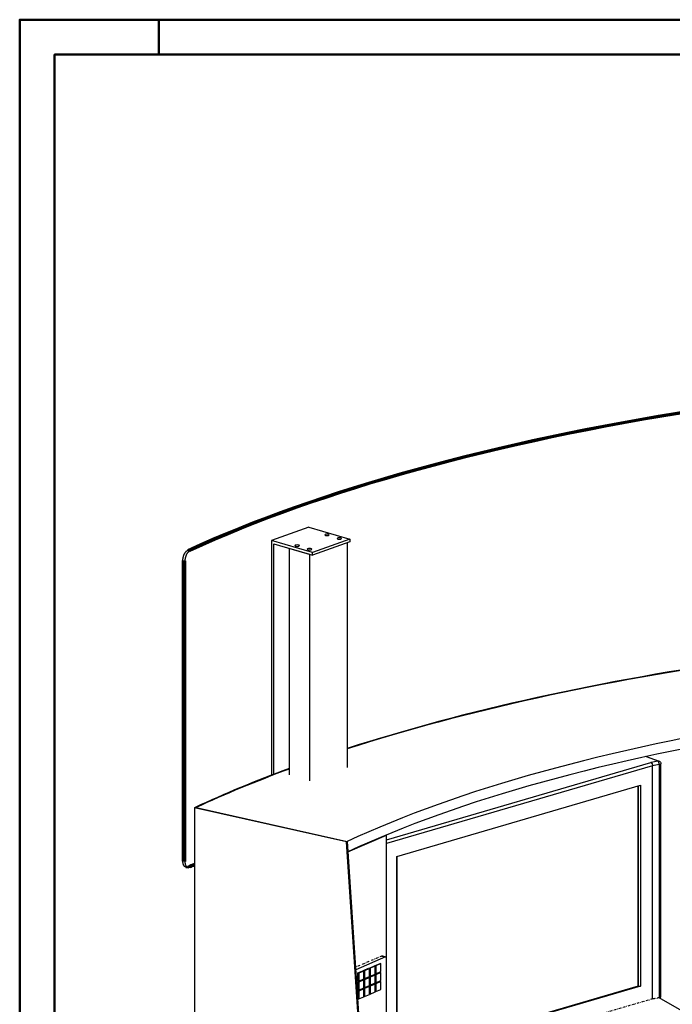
# Model space of a CAD drawing. Extents: x -4471 to 629, y 1975 to 5538.
# Tile 6 of 41: x -4471 to -3300, y 3772 to 5538. Entities that reach past the tile are written whole.
import ezdxf

# ---------------------------------------------------------------- set-up
doc = ezdxf.new("R2010")
doc.units = 0
doc.header["$MEASUREMENT"] = 0
doc.linetypes.add('DASHDOT', pattern=[8.5, 4, -2, 0.5, -2])
doc.layers.get('0').update_dxf_attribs({"linetype": 'CONTINUOUS'})
doc.layers.add('LE_ALL', color=7, linetype='CONTINUOUS', lineweight=50)
doc.layers.add('LE_MIDDLE', color=7, linetype='CONTINUOUS')

msp = doc.modelspace()

# ---------------------------------------------------------------- linework, layer by layer
for p, q in [((-3952.2, 4627.8), (-4019, 4603.7)), ((-3878.9, 4606.5), (-3945.8, 4582.4)), ((-3883.4, 4600.1), (-3883.4, 4197.1)), ((-3950.2, 4173), (-3950.2, 4579)), ((-3812.7, 4067.4), (-3338.3, 4205.9)), ((-3325.4, 4208.3), (-3347.6, 4216.3)), ((-3346.6, 4216.5), (-3323.7, 4208.3)), ((-3320.4, 3785.4), (-3320.4, 4203.6)), ((-3335.3, 4199.9), (-3812.7, 4060.5)), ((-3335.3, 3781.7), (-3335.3, 4199.9)), ((-3323.2, 3783.9), (-3323.2, 4202.1)), ((-3361.4, 3804.6), (-3361.4, 4163.8)), ((-3361.4, 4163.8), (-3361.4, 3804.6)), ((-4157.4, 4124.8), (-4156.3, 4125.3)), ((-3884.5, 4063.6), (-4157.4, 4124.8)), ((-4157.4, 4124.8), (-4157.4, 3533.5)), ((-4154.6, 4125), (-3883.4, 4064.2)), ((-4154.6, 4125), (-3883.4, 4064.2)), ((-3884.5, 4063.6), (-3883.4, 4064.2)), ((-3851.6, 3564.2), (-3884.5, 4063.6)), ((-3812.7, 3602.4), (-3812.7, 4075.5)), ((-3882, 4042.8), (-3882, 4045.8)), ((-3794.4, 4037.5), (-3794.4, 3678.3)), ((-3794.4, 3678.3), (-3794.4, 4037.5)), ((-3814.8, 3857.2), (-3868.2, 3834.3)), ((-3820.7, 3858.9), (-3814.1, 3857.3)), ((-3854, 3832.8), (-3852.4, 3832.4)), ((-3843.7, 3837.2), (-3842.1, 3836.8)), ((-3833.5, 3841.6), (-3831.9, 3841.2)), ((-3864.2, 3828.4), (-3862.6, 3828)), ((-3864.2, 3814.2), (-3862.6, 3813.8)), ((-3854, 3816.7), (-3852.4, 3816.3)), ((-3853.6, 3818.5), (-3852.4, 3818.2)), ((-3843.7, 3821.1), (-3842.1, 3820.7)), ((-3843.3, 3822.9), (-3842.1, 3822.6)), ((-3833.5, 3825.5), (-3831.9, 3825.1)), ((-3833.1, 3827.3), (-3831.9, 3827)), ((-3864.2, 3812.3), (-3862.6, 3812)), ((-3864.2, 3798.2), (-3862.6, 3797.8)), ((-3854, 3800.7), (-3852.4, 3800.3)), ((-3853.6, 3802.4), (-3852.4, 3802.2)), ((-3843.7, 3805), (-3842.1, 3804.7)), ((-3843.3, 3806.8), (-3842.1, 3806.5)), ((-3833.5, 3809.4), (-3831.9, 3809)), ((-3833.1, 3811.2), (-3831.9, 3810.9)), ((-3361.4, 3804.6), (-3794.4, 3678.3)), ((-3361.4, 3804.6), (-3357.2, 3804.6)), ((-3864.2, 3796.3), (-3862.6, 3795.9)), ((-3864.2, 3782.1), (-3862.6, 3781.7)), ((-3853.6, 3786.4), (-3852.4, 3786.1)), ((-3843.3, 3790.8), (-3842.1, 3790.5)), ((-3833.1, 3795.1), (-3831.9, 3794.9)), ((-3278.6, 3758.1), (-3323.6, 3783.8))]:
    msp.add_line(p, q)
for points in [[(-3952.2, 4627.8), (-3878.9, 4606.5), (-3878.9, 4601.7), (-3945.8, 4577.7)], [(-4015.3, 4184.7), (-4015.3, 4597.9), (-3945.8, 4577.7), (-3945.8, 4582.4), (-4019, 4603.7), (-4019, 4183.3)], [(-3950.2, 4579), (-3987.4, 4589.8), (-3987.4, 4183.9)], [(-3338.3, 4205.9), (-3338.2, 4205.8), (-3338.1, 4205.8), (-3338, 4205.7), (-3337.9, 4205.7), (-3337.8, 4205.6), (-3337.7, 4205.5), (-3337.5, 4205.4), (-3337.4, 4205.3), (-3337.3, 4205.2), (-3337.2, 4205), (-3337, 4204.9), (-3336.9, 4204.8), (-3336.8, 4204.6), (-3336.7, 4204.5), (-3336.6, 4204.3), (-3336.5, 4204.1), (-3336.4, 4204.1), (-3336.3, 4203.9), (-3336.2, 4203.7), (-3336.1, 4203.5), (-3336.1, 4203.4), (-3336, 4203.2), (-3335.9, 4203), (-3335.8, 4202.8), (-3335.8, 4202.7), (-3335.7, 4202.5), (-3335.6, 4202.3), (-3335.6, 4202.1), (-3335.6, 4202), (-3335.5, 4201.8), (-3335.4, 4201.6), (-3335.4, 4201.3), (-3335.4, 4201.3), (-3335.3, 4201), (-3335.3, 4200.8), (-3335.3, 4200.6), (-3335.3, 4200.5), (-3335.3, 4200.3), (-3335.3, 4200.1), (-3335.3, 4199.9)], [(-3794.6, 3676.9), (-3794.6, 4037.4), (-3357.2, 4165.1), (-3357.2, 3804.6), (-3794.6, 3676.9), (-3794.4, 3678.3)], [(-3883.4, 4064.2), (-3850.5, 3564.8), (-3850.5, 3536.4)], [(-3882.1, 4045.8), (-3882, 4045.8), (-3812.7, 4075.5), (-3813.8, 4075.7)], [(-3813, 3647.9), (-3813, 3855.1)], [(-3864.2, 3814.2), (-3864.2, 3828.4), (-3855.2, 3832.3), (-3853.6, 3831.9)], [(-3853.6, 3817.7), (-3853.6, 3831.9), (-3862.6, 3828), (-3862.6, 3813.8), (-3853.6, 3817.7)], [(-3854, 3832), (-3854, 3832.8), (-3844.9, 3836.7), (-3843.3, 3836.3)], [(-3843.3, 3822.1), (-3843.3, 3836.3), (-3852.4, 3832.4), (-3852.4, 3818.2), (-3843.3, 3822.1)], [(-3843.7, 3836.4), (-3843.7, 3837.2), (-3834.7, 3841.1), (-3833.1, 3840.7)], [(-3833.1, 3826.5), (-3833.1, 3840.7), (-3842.1, 3836.8), (-3842.1, 3822.6), (-3833.1, 3826.5)], [(-3833.5, 3840.8), (-3833.5, 3841.6), (-3824.5, 3845.5), (-3822.9, 3845.1)], [(-3822.9, 3830.9), (-3822.9, 3845.1), (-3831.9, 3841.2), (-3831.9, 3827), (-3822.9, 3830.9)], [(-3864.2, 3798.2), (-3864.2, 3812.3), (-3855.2, 3816.2), (-3853.6, 3815.8)], [(-3853.6, 3801.6), (-3853.6, 3815.8), (-3862.6, 3812), (-3862.6, 3797.8), (-3853.6, 3801.6)], [(-3854, 3815.9), (-3854, 3816.7), (-3844.9, 3820.6), (-3843.3, 3820.2)], [(-3843.3, 3806), (-3843.3, 3820.2), (-3852.4, 3816.3), (-3852.4, 3802.2), (-3843.3, 3806)], [(-3843.7, 3820.3), (-3843.7, 3821.1), (-3834.7, 3825), (-3833.1, 3824.6)], [(-3833.1, 3810.4), (-3833.1, 3824.6), (-3842.1, 3820.7), (-3842.1, 3806.5), (-3833.1, 3810.4)], [(-3833.5, 3824.7), (-3833.5, 3825.5), (-3824.5, 3829.4), (-3822.9, 3829)], [(-3822.9, 3814.8), (-3822.9, 3829), (-3831.9, 3825.1), (-3831.9, 3810.9), (-3822.9, 3814.8)], [(-3864.2, 3782.1), (-3864.2, 3796.3), (-3855.2, 3800.1), (-3853.6, 3799.7)], [(-3853.6, 3785.6), (-3853.6, 3799.7), (-3862.6, 3795.9), (-3862.6, 3781.7), (-3853.6, 3785.6)], [(-3854, 3799.8), (-3854, 3800.7), (-3844.9, 3804.5), (-3843.3, 3804.1)], [(-3843.3, 3789.9), (-3843.3, 3804.1), (-3852.4, 3800.3), (-3852.4, 3786.1), (-3843.3, 3789.9)], [(-3843.7, 3804.2), (-3843.7, 3805), (-3834.7, 3808.9), (-3833.1, 3808.5)], [(-3833.1, 3794.3), (-3833.1, 3808.5), (-3842.1, 3804.7), (-3842.1, 3790.5), (-3833.1, 3794.3)], [(-3833.5, 3808.6), (-3833.5, 3809.4), (-3824.5, 3813.3), (-3822.9, 3812.9)], [(-3822.9, 3798.7), (-3822.9, 3812.9), (-3831.9, 3809), (-3831.9, 3794.9), (-3822.9, 3798.7)]]:
    msp.add_lwpolyline(points)
msp.add_lwpolyline([(-3323.7, 4208.3, -0.316514), (-3320.4, 4203.6)], format="xyb")
for centre, major_axis, ratio, start_param, end_param in [((-3919.8, 4614), (4, 0), 0.323677, 0, 3.141593), ((-3919.8, 4614), (4, 0), 0.323677, 3.141593, 6.283185), ((-3897.5, 4607.5), (4, 0), 0.323677, 0, 3.141593), ((-3973.3, 4594.7), (4, 0), 0.323677, 6.283185, 9.424778), ((-3973.3, 4594.7), (4, 0), 0.323677, 3.141593, 6.283185), ((-3897.5, 4607.5), (4, 0), 0.323677, 3.141593, 6.283185), ((-3951, 4588.3), (4, 0), 0.323677, 0, 3.141593), ((-3951, 4588.3), (4, 0), 0.323677, 3.141593, 6.283185), ((-2207.5, 3687.6), (2372, 0), 0.323677, 1.981852, 2.35535), ((-2207.5, 3687.6), (2370, 0), 0.323677, 1.98222, 2.356193), ((-2207.5, 3687.6), (2370, 0), 0.323677, 1.98222, 2.356193), ((-2207.5, 3687.6), (2040, 0), 0.323677, 0.503466, 2.534813), ((-2207.5, 3668.7), (2040, 0), 0.323677, 0.504763, 2.533775), ((-3279.4, 4177.7), (105, 0), 0.323677, 2.023477, 2.166241), ((-3325.4, 4203.6), (-1.69, -4.71), 0.702694, 3.141593, 3.613884), ((-3325.4, 4203.6), (0.78, -4.94), 0.413832, 1.207292, 2.778089), ((-3325.4, 4203.6), (5, 0), 0.323677, 5.165069, 6.283185), ((-2207.5, 3687.6), (2372, 0), 0.323677, 2.41942, 2.534951), ((-2207.5, 3687.6), (2370, 0), 0.323677, 2.420379, 2.53495), ((-2207.5, 3687.6), (2370, 0), 0.323677, 2.420379, 2.53495), ((-3279.4, 4173), (100, 0), 0.323677, 2.023477, 2.16282), ((-2207.5, 3195.6), (2000, 0), 0.323677, 0.503485, 2.534794)]:
    msp.add_ellipse(centre, major_axis=major_axis, ratio=ratio, start_param=start_param, end_param=end_param)
at = {"layer": 'LE_ALL', "color": 1}
msp.add_line((-4221.2, 5475.4), (-4221.2, 5537.9), dxfattribs=at)
at = {"layer": 'LE_ALL'}
for p, q in [((-4178.3, 4028.9), (-4178.3, 4568.2)), ((-4168.9, 4017.3), (-4173, 4018.3))]:
    msp.add_line(p, q, dxfattribs=at)
at = {"layer": 'LE_ALL', "color": 10}
for points in [[(-4471.2, 1975.4), (628.8, 1975.4), (628.8, 5537.9), (-4471.2, 5537.9), (-4471.2, 1975.4)], [(-4408.7, 2037.9), (566.3, 2037.9), (566.3, 5475.4), (-4408.7, 5475.4), (-4408.7, 2037.9)]]:
    msp.add_lwpolyline(points, dxfattribs=at)
at = {"layer": 'LE_ALL'}
msp.add_lwpolyline([(-4174.2, 4028), (-4174.2, 4567.3)], dxfattribs=at)
for centre, major_axis, start_param, end_param in [((-2207.5, 4140.9), (2396.9, 0), 0.508431, 2.529848), ((-2207.5, 4140.9), (2391.9, 0), 0.508444, 2.529835), ((-2207.5, 3573.2), (2396.9, 0), 2.52097, 2.529848), ((-2207.5, 3573.2), (2391.9, 0), 2.5239, 2.529835)]:
    msp.add_ellipse(centre, major_axis=major_axis, ratio=0.323677, start_param=start_param, end_param=end_param, dxfattribs=at)
at = {"layer": 'LE_MIDDLE', "color": 1, "linetype": 'DASHDOT'}
for p, q in [((-4169.7, 4586.4), (-4165.6, 4585.5)), ((-4178.3, 4568.2), (-4174.2, 4567.3)), ((-4174.2, 4028), (-4178.3, 4028.9)), ((-4165.6, 4017.8), (-4169.7, 4018.7)), ((-3821.4, 3858.8), (-3868.5, 3838.6)), ((-3335.3, 3781.7), (-3812.7, 3642.3))]:
    msp.add_line(p, q, dxfattribs=at)
for points in [[(-4178.3, 4568.2), (-4178.3, 4568.6), (-4178.3, 4569), (-4178.3, 4569.4), (-4178.2, 4569.8), (-4178.2, 4570.3), (-4178.2, 4570.7), (-4178.2, 4570.8), (-4178.1, 4571.2), (-4178.1, 4571.7), (-4178, 4572.1), (-4178, 4572.2), (-4177.9, 4572.7), (-4177.8, 4573.1), (-4177.7, 4573.5), (-4177.7, 4573.6), (-4177.6, 4574.1), (-4177.5, 4574.5), (-4177.4, 4574.9), (-4177.4, 4575), (-4177.3, 4575.5), (-4177.1, 4575.9), (-4177, 4576.3), (-4177, 4576.4), (-4176.8, 4576.8), (-4176.7, 4577.2), (-4176.6, 4577.6), (-4176.5, 4577.7), (-4176.4, 4578.1), (-4176.2, 4578.5), (-4176.1, 4578.8), (-4175.9, 4579.2), (-4175.7, 4579.6), (-4175.6, 4579.9), (-4175.4, 4580.2), (-4175.2, 4580.6), (-4175.1, 4580.8), (-4174.9, 4581.2), (-4174.7, 4581.5), (-4174.5, 4581.8), (-4174.3, 4582.1), (-4174.1, 4582.4), (-4173.9, 4582.6), (-4173.7, 4582.9), (-4173.5, 4583.2), (-4173.3, 4583.4), (-4173.1, 4583.7), (-4172.9, 4583.9), (-4172.7, 4584.2), (-4172.5, 4584.4), (-4172.3, 4584.6), (-4172.1, 4584.8), (-4172, 4584.8), (-4171.8, 4585), (-4171.6, 4585.2), (-4171.4, 4585.3), (-4171.4, 4585.4), (-4171.2, 4585.5), (-4170.9, 4585.7), (-4170.7, 4585.8), (-4170.7, 4585.9), (-4170.5, 4586), (-4170.3, 4586.1), (-4170.1, 4586.2), (-4169.9, 4586.3), (-4169.7, 4586.4)], [(-4174.2, 4567.3), (-4174.2, 4567.7), (-4174.2, 4568.1), (-4174.2, 4568.5), (-4174.1, 4568.9), (-4174.1, 4569.3), (-4174.1, 4569.8), (-4174, 4569.9), (-4174, 4570.3), (-4173.9, 4570.7), (-4173.9, 4571.2), (-4173.9, 4571.3), (-4173.8, 4571.7), (-4173.7, 4572.2), (-4173.6, 4572.6), (-4173.6, 4572.7), (-4173.5, 4573.1), (-4173.4, 4573.6), (-4173.3, 4574), (-4173.3, 4574.1), (-4173.2, 4574.5), (-4173, 4575), (-4172.9, 4575.4), (-4172.9, 4575.5), (-4172.7, 4575.9), (-4172.6, 4576.3), (-4172.4, 4576.7), (-4172.4, 4576.8), (-4172.2, 4577.2), (-4172.1, 4577.6), (-4172, 4577.9), (-4171.8, 4578.3), (-4171.6, 4578.6), (-4171.5, 4578.9), (-4171.3, 4579.3), (-4171.1, 4579.6), (-4171, 4579.9), (-4170.8, 4580.2), (-4170.6, 4580.6), (-4170.4, 4580.8), (-4170.2, 4581.1), (-4170, 4581.4), (-4169.8, 4581.7), (-4169.6, 4582), (-4169.4, 4582.3), (-4169.2, 4582.5), (-4169, 4582.8), (-4168.8, 4583), (-4168.6, 4583.2), (-4168.4, 4583.5), (-4168.2, 4583.7), (-4167.9, 4583.9), (-4167.9, 4583.9), (-4167.7, 4584.1), (-4167.5, 4584.3), (-4167.3, 4584.4), (-4167.3, 4584.5), (-4167, 4584.6), (-4166.8, 4584.8), (-4166.6, 4584.9), (-4166.6, 4584.9), (-4166.4, 4585.1), (-4166.2, 4585.2), (-4166, 4585.3), (-4165.8, 4585.4), (-4165.6, 4585.5)], [(-4173, 4018.3), (-4173.2, 4018.3), (-4173.4, 4018.3), (-4173.5, 4018.4), (-4173.6, 4018.4), (-4173.7, 4018.5), (-4173.9, 4018.6), (-4174.1, 4018.6), (-4174.2, 4018.7), (-4174.4, 4018.8), (-4174.5, 4018.9), (-4174.7, 4019), (-4174.8, 4019.1), (-4175, 4019.2), (-4175.1, 4019.3), (-4175.3, 4019.5), (-4175.4, 4019.6), (-4175.5, 4019.7), (-4175.7, 4019.9), (-4175.8, 4020), (-4175.9, 4020.2), (-4176.1, 4020.4), (-4176.2, 4020.5), (-4176.3, 4020.7), (-4176.4, 4020.9), (-4176.5, 4021.1), (-4176.6, 4021.2), (-4176.7, 4021.4), (-4176.8, 4021.7), (-4177, 4021.9), (-4177, 4022), (-4177.1, 4022.2), (-4177.2, 4022.5), (-4177.3, 4022.7), (-4177.3, 4022.8), (-4177.4, 4023.1), (-4177.5, 4023.3), (-4177.6, 4023.5), (-4177.6, 4023.7), (-4177.7, 4024), (-4177.8, 4024.3), (-4177.9, 4024.6), (-4177.9, 4024.9), (-4178, 4025.3), (-4178, 4025.6), (-4178.1, 4026), (-4178.1, 4026.3), (-4178.2, 4026.7), (-4178.2, 4027), (-4178.2, 4027.4), (-4178.3, 4027.8), (-4178.3, 4028.1), (-4178.3, 4028.5), (-4178.3, 4028.9)], [(-4165.6, 4017.8), (-4165.8, 4017.7), (-4166, 4017.6), (-4166.2, 4017.6), (-4166.4, 4017.5), (-4166.6, 4017.4), (-4166.7, 4017.4), (-4166.9, 4017.3), (-4167.1, 4017.3), (-4167.3, 4017.3), (-4167.4, 4017.3), (-4167.6, 4017.2), (-4167.8, 4017.2), (-4168, 4017.2), (-4168.1, 4017.2), (-4168.3, 4017.2), (-4168.5, 4017.3), (-4168.7, 4017.3), (-4168.8, 4017.3), (-4168.9, 4017.3), (-4169.1, 4017.4), (-4169.3, 4017.4), (-4169.4, 4017.5), (-4169.5, 4017.5), (-4169.6, 4017.6), (-4169.8, 4017.6), (-4169.9, 4017.7), (-4170.1, 4017.8), (-4170.3, 4017.9), (-4170.4, 4018), (-4170.6, 4018.1), (-4170.7, 4018.2), (-4170.9, 4018.3), (-4171, 4018.4), (-4171.1, 4018.6), (-4171.3, 4018.7), (-4171.4, 4018.8), (-4171.6, 4019), (-4171.7, 4019.1), (-4171.8, 4019.3), (-4171.9, 4019.5), (-4172, 4019.6), (-4172.2, 4019.8), (-4172.3, 4020), (-4172.4, 4020.2), (-4172.5, 4020.3), (-4172.6, 4020.5), (-4172.7, 4020.7), (-4172.8, 4021), (-4172.9, 4021), (-4173, 4021.3), (-4173.1, 4021.5), (-4173.2, 4021.8), (-4173.2, 4021.9), (-4173.3, 4022.1), (-4173.4, 4022.4), (-4173.5, 4022.6), (-4173.5, 4022.7), (-4173.6, 4023), (-4173.7, 4023.4), (-4173.7, 4023.7), (-4173.8, 4024), (-4173.9, 4024.4), (-4173.9, 4024.7), (-4174, 4025), (-4174, 4025.4), (-4174.1, 4025.7), (-4174.1, 4026.1), (-4174.1, 4026.5), (-4174.2, 4026.8), (-4174.2, 4027.2), (-4174.2, 4027.6), (-4174.2, 4028)], [(-4169.7, 4018.7), (-4169.9, 4018.6), (-4170.1, 4018.5), (-4170.3, 4018.5), (-4170.5, 4018.4), (-4170.7, 4018.3), (-4170.8, 4018.3), (-4171, 4018.3), (-4171.2, 4018.2), (-4171.4, 4018.2), (-4171.5, 4018.2), (-4171.7, 4018.2), (-4171.9, 4018.2), (-4172.1, 4018.2), (-4172.3, 4018.2), (-4172.4, 4018.2), (-4172.6, 4018.2), (-4172.8, 4018.2), (-4172.9, 4018.2), (-4173, 4018.3)], [(-3821.4, 3858.8), (-3814.8, 3857.2)]]:
    msp.add_lwpolyline(points, dxfattribs=at)
for centre, major_axis, ratio, start_param, end_param in [((-3821.4, 3856), (-0.71, -2.91), 0.570178, 3.141583, 3.546569), ((-3814.8, 3854.3), (-0.71, -2.91), 0.570205, 3.141593, 3.546579), ((-3814.8, 3854.3), (-0.71, -2.91), 0.570205, 1.975783, 3.141593), ((-2207.5, 3195.6), (1950, 0), 0.323677, 0.508639, 2.52964), ((-3279.4, 3754.8), (100, 0), 0.323677, 2.023477, 2.16282), ((-3325.4, 3785.4), (5, 0), 0.323677, 5.165069, 6.283185)]:
    msp.add_ellipse(centre, major_axis=major_axis, ratio=ratio, start_param=start_param, end_param=end_param, dxfattribs=at)

doc.saveas('drawing.dxf')
